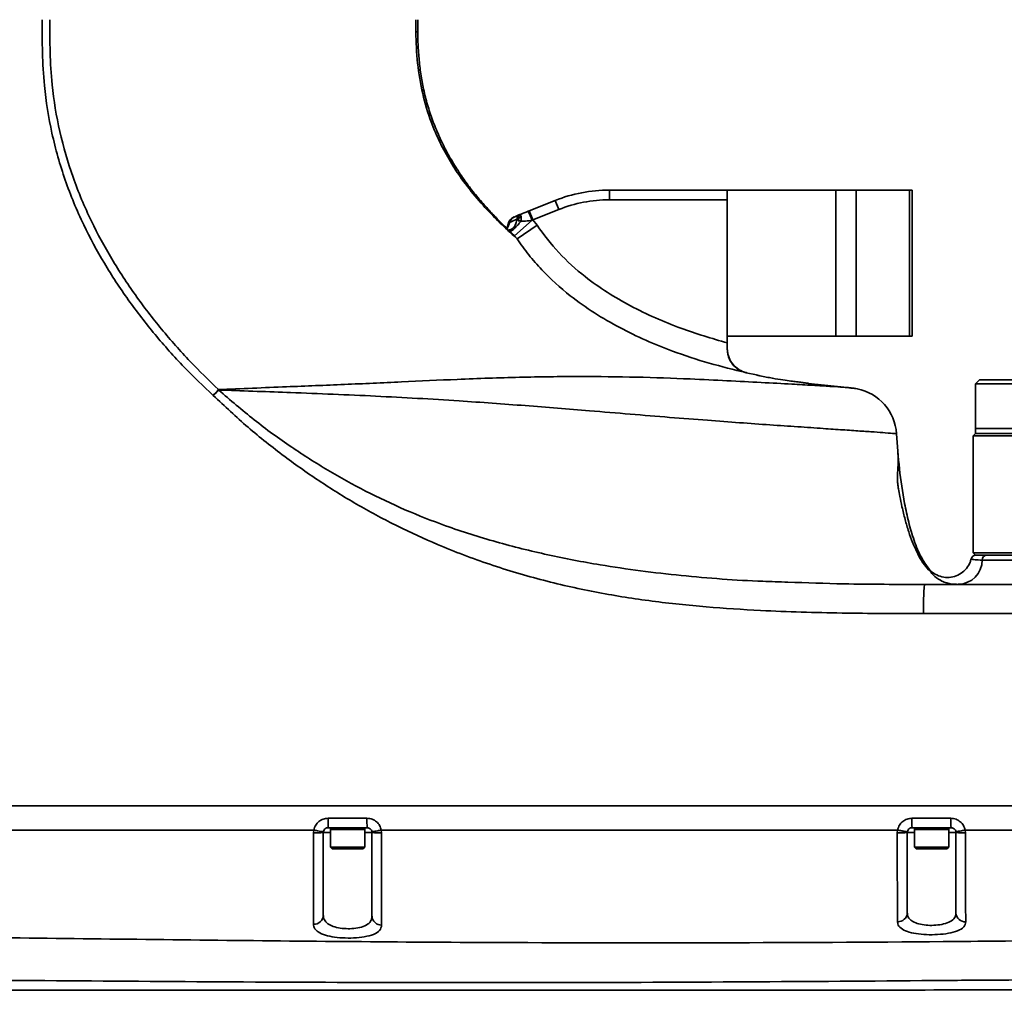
# Model space of a CAD drawing. Header units: millimetres. Extents: x -10540 to 6039, y -7467 to 6433.
# Tile 79 of 236: x -3216 to -3014, y -2253 to -2054. Entities that reach past the tile are written whole.
import ezdxf

# ---------------------------------------------------------------- set-up
doc = ezdxf.new("R2010")
doc.units = ezdxf.units.MM
doc.header["$LTSCALE"] = 8

msp = doc.modelspace()

# ---------------------------------------------------------------- linework, layer by layer
at = {"linetype": 'Continuous', "lineweight": 35}
for p, q in [((-3134.82, -2056.16), (-3134.82, -2053.67)), ((-3134.41, -2056.16), (-3134.42, -2053.67)), ((-3134.82, -2056.16), (-3134.43, -2056.16)), ((-3095.05, -2090.67), (-3095.05, -2088.67)), ((-3095.05, -2088.67), (-3070.83, -2088.67)), ((-3070.83, -2118.67), (-3070.83, -2088.67)), ((-3048.49, -2088.67), (-3070.83, -2088.67)), ((-3048.49, -2118.67), (-3048.49, -2088.67)), ((-3048.49, -2088.67), (-3044.31, -2088.67)), ((-3044.31, -2088.67), (-3044.31, -2118.67)), ((-3033.37, -2088.67), (-3044.31, -2088.67)), ((-3033.37, -2118.67), (-3033.37, -2088.67)), ((-3033.37, -2088.67), (-3032.83, -2088.67)), ((-3032.83, -2088.67), (-3032.83, -2118.67)), ((-3111.51, -2092.94), (-3106.19, -2090.81)), ((-3105.45, -2092.67), (-3106.19, -2090.81)), ((-3070.83, -2090.67), (-3095.05, -2090.67)), ((-3070.83, -2120.07), (-3070.83, -2090.67)), ((-3111.74, -2093.03), (-3111.51, -2092.94)), ((-3110.77, -2094.8), (-3111.51, -2092.94)), ((-3105.45, -2092.67), (-3110.77, -2094.8)), ((-3115.84, -2095.65), (-3115.99, -2096.24)), ((-3115.84, -2095.65), (-3115.86, -2095.72)), ((-3115.6, -2095.38), (-3115.84, -2095.65)), ((-3110.95, -2094.85), (-3114.56, -2098.04)), ((-3109.92, -2095.91), (-3114.03, -2098.66)), ((-3110.77, -2094.8), (-3110.95, -2094.85)), ((-3110.77, -2094.8), (-3109.92, -2095.91)), ((-3116.01, -2096.24), (-3116.07, -2096.43)), ((-3115.83, -2096.96), (-3115.55, -2096.85)), ((-3114.03, -2098.66), (-3114.56, -2098.04)), ((-3048.49, -2118.67), (-3070.83, -2118.67)), ((-3070.83, -2120.07), (-3070.83, -2121.22)), ((-3044.31, -2118.67), (-3048.49, -2118.67)), ((-3033.37, -2118.67), (-3044.31, -2118.67)), ((-3032.83, -2118.67), (-3033.37, -2118.67)), ((-3064.8, -2126.61), (-3066.93, -2126.22)), ((-3019.03, -2127.67), (-3019.83, -2128.47)), ((-3019.03, -2127.67), (-3011.83, -2127.67)), ((-3175.38, -2129.66), (-3175.33, -2129.75)), ((-3046.18, -2129.25), (-3052.82, -2128.55)), ((-3045.35, -2129.34), (-3044.1, -2129.51)), ((-3019.83, -2128.47), (-3019.83, -2137.67)), ((-3012.06, -2128.47), (-3019.83, -2128.47)), ((-3176.44, -2130.9), (-3176.49, -2130.86)), ((-3019.83, -2137.67), (-3019.83, -2138.67)), ((-3012.06, -2137.67), (-3019.83, -2137.67)), ((-3019.83, -2138.67), (-3020.33, -2139.17)), ((-3020.33, -2139.17), (-3020.33, -2163.17)), ((-3020.33, -2139.17), (-2801.83, -2139.17)), ((-2801.83, -2138.67), (-3019.83, -2138.67)), ((-3020.33, -2163.17), (-3019.83, -2163.67)), ((-3020.33, -2163.17), (-2799.33, -2163.17)), ((-3019.83, -2163.67), (-2799.83, -2163.67)), ((-3018.45, -2164.67), (-2962.42, -2164.67)), ((-2964.8, -2169.67), (-3030.28, -2169.67)), ((-3155.85, -2220.72), (-3155.8, -2220.17)), ((-3153.81, -2220.48), (-3153.83, -2220.67)), ((-3152.33, -2220.67), (-3153.83, -2220.67)), ((-3144.83, -2219.67), (-3152.83, -2219.67)), ((-3152.33, -2219.67), (-3152.33, -2220.02)), ((-3152.33, -2220.02), (-3152.33, -2223.67)), ((-3152.33, -2220.02), (-3145.33, -2220.02)), ((-3145.33, -2220.02), (-3145.33, -2219.67)), ((-3145.33, -2223.67), (-3145.33, -2220.02)), ((-3143.83, -2220.67), (-3145.33, -2220.67)), ((-3143.83, -2220.67), (-3143.84, -2220.48)), ((-3141.91, -2220.17), (-3141.86, -2220.72)), ((-3035.9, -2220.72), (-3035.84, -2220.17)), ((-3033.81, -2220.48), (-3033.83, -2220.67)), ((-3032.33, -2220.67), (-3033.83, -2220.67)), ((-3024.83, -2219.67), (-3032.83, -2219.67)), ((-3032.33, -2219.67), (-3032.33, -2220.02)), ((-3032.33, -2220.02), (-3032.33, -2223.67)), ((-3032.33, -2220.02), (-3025.33, -2220.02)), ((-3025.33, -2220.02), (-3025.33, -2219.67)), ((-3025.33, -2223.67), (-3025.33, -2220.02)), ((-3023.83, -2220.67), (-3025.33, -2220.67)), ((-3023.83, -2220.67), (-3023.84, -2220.48)), ((-3021.95, -2220.17), (-3021.9, -2220.72)), ((-3152.33, -2223.67), (-3151.98, -2224.02)), ((-3152.33, -2223.67), (-3145.33, -2223.67)), ((-3145.68, -2224.02), (-3151.98, -2224.02)), ((-3145.68, -2224.02), (-3145.33, -2223.67)), ((-3032.33, -2223.67), (-3031.98, -2224.02)), ((-3032.33, -2223.67), (-3025.33, -2223.67)), ((-3025.68, -2224.02), (-3031.98, -2224.02)), ((-3025.68, -2224.02), (-3025.33, -2223.67))]:
    msp.add_line(p, q, dxfattribs=at)
at = {"linetype": 'Continuous', "lineweight": 35, "flags": 128}
msp.add_lwpolyline([(-3115.6, -2095.38), (-3115.82, -2096.12), (-3116.04, -2096.58)], dxfattribs=at)
at = {"linetype": 'Continuous', "lineweight": 35}
for centre, radius, start, end in [((-3095.05, -2118.67), 30, 90, 111.8014), ((-3095.05, -2118.67), 28, 90, 111.8014), ((-3125.98, -2100.33), 16, 20.0454, 27.1349), ((-3113.9, -2096.05), 2, 111.8028, 170.6339), ((-3113.89, -2096.04), 1.99, 111.8221, 168.6166), ((-3113.81, -2095.85), 1.84, 112.2714, 165.4137), ((-2601.96, -2660.39), 781.34, 137.21366, 137.33381), ((-2601.33, -2687.51), 800.35, 135.82215, 135.93649), ((-3047.54, -2147.89), 18.71, 79.3924, 87.1827), ((-3046.04, -2139.32), 10, 3.3939, 78.8359), ((-3023.41, -2164.71), 4.95, 270.5594, 0.5487), ((-3019.74, -2164.67), 1, 90, 166.3644), ((-3017.46, -2164.66), 0.991, 90.5594, 180.5487), ((-2988.6, -2174.17), 41.92, 173.8353, 182.0478), ((-3118.99, -2218.2), 33.87, 179.1905, 182.4863), ((-3113.99, -2218.2), 30.87, 179.112, 182.7278), ((-3019.25, -2218.2), 13.66, 177.9945, 186.1784), ((-3011.81, -2218.2), 13.1, 177.9095, 186.4424), ((-3155.34, -2202.22), 18.5, 268.4173, 274.7006), ((-3142.34, -2202.93), 17.79, 265.2247, 271.566), ((-3035.37, -2201.79), 18.94, 268.3995, 274.666), ((-3022.37, -2203.58), 17.14, 265.1284, 271.5677), ((-3035.74, -2237.07), 1.91, 267.1766, 357.0073), ((-3021.91, -2237.1), 1.92, 182.7313, 272.4708), ((-3155.73, -2237.58), 1.91, 266.5235, 356.8128), ((-3141.92, -2237.76), 1.91, 182.9867, 272.1625)]:
    msp.add_arc(centre, radius, start, end, dxfattribs=at)
for points, knots in [([(-3176.49, -2130.86), (-3178.49, -2128.94), (-3182.66, -2124.96), (-3188.49, -2118.4), (-3194, -2111.29), (-3198.93, -2103.77), (-3203.36, -2095.58), (-3207.05, -2086.66), (-3209.77, -2077.05), (-3211.18, -2068.24), (-3211.6, -2060.43), (-3211.62, -2055.92), (-3211.63, -2053.67)], [0, 0, 0, 0, 0.094896, 0.19728, 0.29997, 0.402558, 0.504804, 0.618352, 0.732267, 0.84576, 0.922858, 1, 1, 1, 1]), ([(-3210.05, -2053.67), (-3210.04, -2055.89), (-3210.03, -2060.35), (-3209.59, -2068.05), (-3208.15, -2076.69), (-3205.42, -2086.09), (-3201.76, -2094.83), (-3197.39, -2102.88), (-3192.54, -2110.29), (-3187.14, -2117.3), (-3181.42, -2123.79), (-3177.34, -2127.75), (-3175.38, -2129.66)], [0, 0, 0, 0, 0.07751, 0.154971, 0.268005, 0.381474, 0.494601, 0.59692, 0.699563, 0.802302, 0.904753, 1, 1, 1, 1]), ([(-3134.43, -2056.16), (-3134.43, -2055.58), (-3134.43, -2054.75), (-3134.43, -2053.92), (-3134.43, -2053.67)], [0, 0, 0, 0, 0.699238, 1, 1, 1, 1]), ([(-3114.03, -2098.66), (-3114.67, -2098.08), (-3116.2, -2096.71), (-3119.01, -2093.99), (-3122.22, -2090.5), (-3125.19, -2086.75), (-3127.76, -2082.87), (-3129.89, -2078.98), (-3131.9, -2074.36), (-3133.52, -2068.91), (-3134.61, -2062.64), (-3134.75, -2058.32), (-3134.82, -2056.16)], [0, 0, 0, 0, 0.081642, 0.193693, 0.3061, 0.418159, 0.504137, 0.590307, 0.676128, 0.783937, 0.891703, 1, 1, 1, 1]), ([(-3114.97, -2097.63), (-3115.23, -2097.39), (-3115.99, -2096.68), (-3117.44, -2095.27), (-3119.29, -2093.36), (-3121.29, -2091.15), (-3123.3, -2088.73), (-3125.25, -2086.09), (-3127.08, -2083.27), (-3128.78, -2080.25), (-3130.27, -2077.14), (-3131.54, -2073.98), (-3132.56, -2070.8), (-3133.33, -2067.62), (-3133.88, -2064.42), (-3134.23, -2061.18), (-3134.4, -2058.42), (-3134.4, -2056.73), (-3134.4, -2056.16)], [0, 0, 0, 0, 0.034301, 0.101924, 0.17251, 0.246371, 0.323235, 0.393477, 0.467848, 0.539702, 0.608557, 0.674206, 0.736783, 0.796681, 0.854211, 0.911304, 0.969859, 1, 1, 1, 1]), ([(-3114.51, -2094.14), (-3114.41, -2094.1), (-3114.21, -2094.02), (-3113.83, -2093.87), (-3113.63, -2093.79)], [0, 0, 0, 0, 0.4827558, 1, 1, 1, 1]), ([(-3113.69, -2094.51), (-3113.69, -2094.41), (-3113.68, -2094.2), (-3113.59, -2093.94), (-3113.44, -2093.74), (-3113.35, -2093.68), (-3113.31, -2093.66)], [0, 0, 0, 0, 0.241026, 0.495599, 0.757504, 1, 1, 1, 1]), ([(-3113.46, -2093.72), (-3113.46, -2093.72), (-3113.41, -2093.7), (-3113.36, -2093.68), (-3113.31, -2093.66)], [0, 0, 0, 0, 0.00735, 1, 1, 1, 1]), ([(-3113.31, -2093.66), (-3113.31, -2093.66), (-3112.79, -2093.45), (-3112.27, -2093.24), (-3111.74, -2093.03)], [0, 0, 0, 0, 0.0001389, 1, 1, 1, 1]), ([(-3113.21, -2094.16), (-3113.25, -2094.03), (-3113.31, -2093.82), (-3113.28, -2093.67), (-3113.3, -2093.66), (-3113.31, -2093.66)], [0, 0, 0, 0, 0.5036211, 0.7422083, 1, 1, 1, 1]), ([(-3115.89, -2095.72), (-3115.91, -2095.86), (-3115.93, -2096.07), (-3116, -2096.23), (-3116.02, -2096.28)], [0, 0, 0, 0, 0.6671238, 1, 1, 1, 1]), ([(-3114.04, -2094.64), (-3114.48, -2094.82), (-3115.13, -2095.09), (-3115.48, -2095.31), (-3115.6, -2095.38)], [0, 0, 0, 0, 0.685647, 1, 1, 1, 1]), ([(-3114.04, -2094.64), (-3114.1, -2094.94), (-3114.27, -2095.75), (-3114.79, -2096.62), (-3115.38, -2096.8), (-3115.58, -2096.86)], [0, 0, 0, 0, 0.275479, 0.745583, 1, 1, 1, 1]), ([(-3113.23, -2095.06), (-3113.38, -2095.24), (-3113.73, -2095.69), (-3114.26, -2096.28), (-3114.77, -2096.78), (-3115.19, -2097.11), (-3115.36, -2097.16), (-3115.45, -2097.18)], [0, 0, 0, 0, 0.150889, 0.363171, 0.575452, 0.787733, 1, 1, 1, 1]), ([(-3113.69, -2094.51), (-3113.75, -2094.53), (-3113.87, -2094.57), (-3113.98, -2094.61), (-3114.04, -2094.64), (-3114.04, -2094.64)], [0, 0, 0, 0, 0.482719, 0.999869, 1, 1, 1, 1]), ([(-3113.78, -2094.98), (-3113.75, -2094.89), (-3113.7, -2094.77), (-3113.67, -2094.6), (-3113.69, -2094.54), (-3113.69, -2094.51)], [0, 0, 0, 0, 0.539344, 0.782684, 1, 1, 1, 1]), ([(-3113.23, -2095.06), (-3113.25, -2095.05), (-3113.31, -2095.02), (-3113.41, -2095), (-3113.57, -2094.98), (-3113.7, -2094.98), (-3113.78, -2094.98)], [0, 0, 0, 0, 0.1244066, 0.2495092, 0.4995854, 1, 1, 1, 1]), ([(-3113.69, -2094.51), (-3113.62, -2094.45), (-3113.51, -2094.35), (-3113.35, -2094.23), (-3113.26, -2094.19), (-3113.21, -2094.16)], [0, 0, 0, 0, 0.504598, 0.753181, 1, 1, 1, 1]), ([(-3113.23, -2095.06), (-3113.19, -2094.9), (-3113.11, -2094.57), (-3113.18, -2094.3), (-3113.21, -2094.16)], [0, 0, 0, 0, 0.473347, 1, 1, 1, 1]), ([(-3110.95, -2094.85), (-3111.4, -2094.93), (-3112.11, -2095.06), (-3112.87, -2095.1), (-3113.18, -2095.06), (-3113.23, -2095.06)], [0, 0, 0, 0, 0.594564, 0.940384, 1, 1, 1, 1]), ([(-3109.92, -2095.91), (-3108.49, -2097.83), (-3105.59, -2101.72), (-3100.55, -2106.17), (-3095.54, -2109.72), (-3090.71, -2112.53), (-3085.63, -2114.98), (-3079.04, -2117.66), (-3074.02, -2119.13), (-3070.83, -2120.07)], [0, 0, 0, 0, 0.15261, 0.309273, 0.427162, 0.545097, 0.66613, 0.78719, 1, 1, 1, 1]), ([(-3114.56, -2098.04), (-3114.61, -2097.99), (-3114.75, -2097.85), (-3114.9, -2097.72), (-3114.99, -2097.64)], [0, 0, 0, 0, 0.409049, 1, 1, 1, 1]), ([(-3066.93, -2126.18), (-3069.48, -2125.56), (-3074.6, -2124.31), (-3081.48, -2122.04), (-3087.6, -2119.58), (-3092.98, -2116.98), (-3098.19, -2113.96), (-3103.66, -2110.09), (-3108.14, -2106.03), (-3111.68, -2102), (-3113.25, -2099.78), (-3114.03, -2098.66)], [0, 0, 0, 0, 0.141105, 0.282801, 0.38892, 0.495018, 0.603564, 0.712069, 0.85423, 0.927119, 1, 1, 1, 1]), ([(-3070.83, -2121.22), (-3070.78, -2121.73), (-3070.67, -2122.87), (-3069.81, -2124.43), (-3068.52, -2125.6), (-3067.43, -2126.05), (-3066.93, -2126.18), (-3066.93, -2126.18)], [0, 0, 0, 0, 0.19073, 0.422983, 0.741108, 0.998276, 1, 1, 1, 1]), ([(-3066.94, -2126.12), (-3066.94, -2126.11), (-3066.94, -2126.05), (-3066.93, -2126.12), (-3066.93, -2126.18)], [0, 0, 0, 0, 0.177038, 1, 1, 1, 1]), ([(-3175.38, -2129.66), (-3170.7, -2129.46), (-3162, -2129.11), (-3149.46, -2128.61), (-3137.73, -2128.09), (-3125.68, -2127.51), (-3113.44, -2127.07), (-3101.14, -2126.94), (-3089.42, -2127.06), (-3079.34, -2127.41), (-3070.81, -2127.84), (-3063.78, -2128.2), (-3057.89, -2128.52), (-3053.25, -2128.78), (-3050.47, -2128.94), (-3049.47, -2129.01), (-3049.34, -2129.02)], [0, 0, 0, 0, 0.09185, 0.170791, 0.249769, 0.328662, 0.419397, 0.510421, 0.601463, 0.692224, 0.758246, 0.824337, 0.890265, 0.941537, 0.992904, 1, 1, 1, 1]), ([(-3052.84, -2128.63), (-3052.84, -2128.62), (-3052.84, -2128.62), (-3053.01, -2128.56), (-3053.42, -2128.49), (-3053.92, -2128.42), (-3054.41, -2128.35), (-3054.68, -2128.31), (-3054.91, -2128.28), (-3055.02, -2128.27), (-3055.09, -2128.25), (-3055.17, -2128.24), (-3055.27, -2128.23), (-3055.46, -2128.2), (-3055.69, -2128.17), (-3056.06, -2128.12), (-3056.65, -2128.05), (-3057.69, -2127.91), (-3059.31, -2127.7), (-3061.51, -2127.33), (-3063.45, -2126.97), (-3064.59, -2126.72), (-3064.82, -2126.67)], [0, 0, 0, 0, 0.050532, 0.152275, 0.255741, 0.342927, 0.374807, 0.396461, 0.403473, 0.406285, 0.408903, 0.411631, 0.41476, 0.422835, 0.4509, 0.491232, 0.571338, 0.673363, 0.775387, 0.874235, 0.974919, 1, 1, 1, 1]), ([(-3036.06, -2138.72), (-3036.07, -2138.72), (-3036.09, -2138.71), (-3036.62, -2138.67), (-3038.12, -2138.55), (-3040.55, -2138.37), (-3043.52, -2138.17), (-3047.03, -2137.93), (-3051.29, -2137.64), (-3056.28, -2137.3), (-3062.05, -2136.91), (-3068.25, -2136.47), (-3075.13, -2135.95), (-3082.63, -2135.37), (-3090.74, -2134.71), (-3100.59, -2133.89), (-3112.29, -2132.94), (-3126.96, -2131.87), (-3143.05, -2130.97), (-3154.96, -2130.47), (-3165.73, -2130.07), (-3170.66, -2129.91), (-3175.33, -2129.75)], [0, 0, 0, 0, 0.020687, 0.04135, 0.083728, 0.120003, 0.156294, 0.193807, 0.231329, 0.275787, 0.320254, 0.365643, 0.411038, 0.462441, 0.513897, 0.56532, 0.644305, 0.723306, 0.820732, 0.918509, 0.922754, 1, 1, 1, 1]), ([(-3175.33, -2129.75), (-3172.93, -2131.82), (-3168.12, -2135.97), (-3160.58, -2141.42), (-3152.93, -2146.3), (-3145.15, -2150.6), (-3137.09, -2154.42), (-3128.13, -2157.97), (-3118.32, -2161.06), (-3107.71, -2163.68), (-3095.05, -2166.12), (-3080.3, -2167.99), (-3067.41, -2168.96), (-3060.1, -2169.16), (-3058.39, -2169.21)], [0, 0, 0, 0, 0.075289, 0.150927, 0.22087, 0.290811, 0.361881, 0.432946, 0.519564, 0.606294, 0.692976, 0.826177, 0.959432, 1, 1, 1, 1]), ([(-3049.34, -2129.02), (-3048.51, -2129.07), (-3046.91, -2129.17), (-3045.59, -2129.3), (-3045.43, -2129.33), (-3045.35, -2129.34)], [0, 0, 0, 0, 0.354803, 0.677367, 1, 1, 1, 1]), ([(-3030.5, -2175.67), (-3036.08, -2175.66), (-3047.24, -2175.65), (-3062.13, -2175.2), (-3075.15, -2174.36), (-3086.29, -2173.2), (-3097.45, -2171.46), (-3108.59, -2168.97), (-3119.64, -2165.69), (-3129.64, -2161.91), (-3138.59, -2157.8), (-3146.59, -2153.53), (-3154.34, -2148.75), (-3161.95, -2143.38), (-3169.39, -2137.49), (-3174.09, -2133.1), (-3176.44, -2130.9)], [0, 0, 0, 0, 0.106512, 0.213079, 0.284273, 0.355484, 0.426634, 0.499847, 0.573143, 0.646335, 0.703659, 0.760982, 0.819165, 0.87735, 0.938552, 1, 1, 1, 1]), ([(-3029.5, -2166.35), (-3029.98, -2165.65), (-3031.2, -2163.89), (-3032.49, -2160.66), (-3033.59, -2156.9), (-3034.64, -2151.99), (-3035.53, -2145.93), (-3035.88, -2141.13), (-3036.06, -2138.72)], [0, 0, 0, 0, 0.0876361, 0.2239718, 0.3604154, 0.4968809, 0.7484263, 1, 1, 1, 1]), ([(-3028.86, -2167.21), (-3029.05, -2167.05), (-3029.64, -2166.55), (-3030.65, -2165.27), (-3031.79, -2163.29), (-3032.74, -2161.15), (-3033.59, -2158.77), (-3034.3, -2156.33), (-3034.9, -2153.91), (-3035.34, -2151.8), (-3035.63, -2150.34), (-3035.77, -2149.3), (-3035.86, -2148.26), (-3035.85, -2146.93), (-3035.75, -2145.43), (-3035.67, -2143.89), (-3035.74, -2142.99), (-3035.78, -2142.49)], [0, 0, 0, 0, 0.032414, 0.096746, 0.164034, 0.24488, 0.31901, 0.401574, 0.485988, 0.553864, 0.604927, 0.627367, 0.651244, 0.707988, 0.782645, 0.879183, 1, 1, 1, 1]), ([(-3020.72, -2164.43), (-3020.78, -2164.66), (-3020.99, -2165.37), (-3021.64, -2166.45), (-3022.75, -2167.47), (-3024.11, -2168.11), (-3025.61, -2168.33), (-3027.1, -2168.09), (-3028.48, -2167.44), (-3029.16, -2166.71), (-3029.5, -2166.35)], [0, 0, 0, 0, 0.0645272, 0.1981661, 0.3318051, 0.4654441, 0.5990831, 0.732722, 0.866361, 1, 1, 1, 1]), ([(-3018.45, -2164.67), (-3018.99, -2164.67), (-3019.96, -2164.67), (-3020.61, -2164.46), (-3020.69, -2164.44), (-3020.72, -2164.43)], [0, 0, 0, 0, 0.440768, 0.803365, 1, 1, 1, 1]), ([(-3023.36, -2169.67), (-3023.87, -2169.66), (-3024.65, -2169.66), (-3025.98, -2169.35), (-3027.16, -2168.84), (-3028.64, -2167.71), (-3029.4, -2166.51), (-3029.5, -2166.35), (-3029.5, -2166.35), (-3029.5, -2166.35)], [0, 0, 0, 0, 0.239526, 0.361497, 0.483188, 0.656197, 0.832851, 0.999997, 1, 1, 1, 1]), ([(-3058.39, -2169.21), (-3054.56, -2169.35), (-3045.2, -2169.69), (-3035.83, -2169.68), (-3030.28, -2169.67)], [0, 0, 0, 0, 0.408613, 1, 1, 1, 1]), ([(-2921.97, -2175.67), (-2926.67, -2175.67), (-2951.16, -2175.67), (-2987.33, -2175.67), (-3018.82, -2175.67), (-3030.5, -2175.67)], [0, 0, 0, 0, 0.129899, 0.677172, 1, 1, 1, 1]), ([(-2911.75, -2215.17), (-2914.64, -2215.17), (-2920.42, -2215.17), (-2929.3, -2215.17), (-2938.13, -2215.17), (-2946.98, -2215.17), (-2955.63, -2215.17), (-2965.98, -2215.17), (-2977.96, -2215.17), (-2991.56, -2215.17), (-3012.89, -2215.17), (-3042.04, -2215.17), (-3081.32, -2215.17), (-3122.95, -2215.17), (-3166.83, -2215.17), (-3205.41, -2215.17), (-3238.68, -2215.17), (-3266.7, -2215.17), (-3294.83, -2215.17), (-3322.81, -2215.17), (-3350.7, -2215.17), (-3376.39, -2215.17), (-3400.28, -2215.17), (-3422.33, -2215.17), (-3444.68, -2215.17), (-3466.9, -2215.17), (-3488.57, -2215.17), (-3502.67, -2215.17), (-3509.56, -2215.17)], [0, 0, 0, 0, 0.014484, 0.029003, 0.044572, 0.058867, 0.073439, 0.08799, 0.110819, 0.133617, 0.156263, 0.217865, 0.27991, 0.353315, 0.426692, 0.5, 0.546788, 0.593549, 0.640509, 0.687871, 0.73389, 0.780389, 0.816785, 0.853763, 0.891038, 0.929048, 0.965368, 1, 1, 1, 1]), ([(-3509.56, -2215.17), (-3496.09, -2215.17), (-3469.16, -2215.17), (-3428.69, -2215.17), (-3388.19, -2215.17), (-3343.13, -2215.17), (-3293.51, -2215.17), (-3239.33, -2215.17), (-3183.28, -2215.17), (-3125.37, -2215.17), (-3065.58, -2215.17), (-3005.79, -2215.17), (-2957.93, -2215.17), (-2929.99, -2215.17), (-2921.97, -2215.17)], [0, 0, 0, 0, 0.0689223, 0.1378545, 0.2067932, 0.2757242, 0.367855, 0.4599896, 0.5521221, 0.6538187, 0.7555153, 0.8572598, 0.9590042, 1, 1, 1, 1]), ([(-3155.8, -2220.17), (-3155.69, -2219.81), (-3155.49, -2219.12), (-3154.76, -2218.34), (-3153.87, -2217.82), (-3153.19, -2217.75), (-3152.85, -2217.72)], [0, 0, 0, 0, 0.26943, 0.513026, 0.75652, 1, 1, 1, 1]), ([(-3152.85, -2217.72), (-3151.52, -2217.72), (-3148.86, -2217.72), (-3146.19, -2217.72), (-3144.86, -2217.72)], [0, 0, 0, 0, 0.500117, 1, 1, 1, 1]), ([(-3144.86, -2217.72), (-3144.48, -2217.76), (-3143.77, -2217.84), (-3142.87, -2218.41), (-3142.19, -2219.19), (-3142, -2219.84), (-3141.91, -2220.17)], [0, 0, 0, 0, 0.269457, 0.512901, 0.75644, 1, 1, 1, 1]), ([(-3035.84, -2220.17), (-3035.74, -2219.81), (-3035.53, -2219.12), (-3034.8, -2218.34), (-3033.91, -2217.82), (-3033.23, -2217.75), (-3032.9, -2217.72)], [0, 0, 0, 0, 0.268826, 0.512635, 0.756325, 1, 1, 1, 1]), ([(-3032.9, -2217.72), (-3031.56, -2217.72), (-3028.9, -2217.72), (-3026.23, -2217.72), (-3024.9, -2217.72)], [0, 0, 0, 0, 0.499862, 1, 1, 1, 1]), ([(-3024.9, -2217.72), (-3024.52, -2217.76), (-3023.81, -2217.84), (-3022.91, -2218.41), (-3022.24, -2219.19), (-3022.05, -2219.84), (-3021.95, -2220.17)], [0, 0, 0, 0, 0.270127, 0.513371, 0.756673, 1, 1, 1, 1]), ([(-3155.8, -2220.17), (-3159.56, -2220.17), (-3174.9, -2220.17), (-3201.9, -2220.17), (-3236.74, -2220.17), (-3271.41, -2220.17), (-3294.43, -2220.17), (-3305.85, -2220.17)], [0, 0, 0, 0, 0.075121, 0.306773, 0.539806, 0.771667, 1, 1, 1, 1]), ([(-3155.85, -2239.49), (-3155.85, -2238.89), (-3155.85, -2237.7), (-3155.85, -2235.6), (-3155.86, -2233.36), (-3155.86, -2231.14), (-3155.85, -2228.68), (-3155.85, -2226.08), (-3155.85, -2223.41), (-3155.85, -2221.62), (-3155.85, -2220.72)], [0, 0, 0, 0, 0.163139, 0.325877, 0.437883, 0.549759, 0.661625, 0.773657, 0.88675, 1, 1, 1, 1]), ([(-3153.83, -2220.67), (-3153.83, -2222.37), (-3153.83, -2224.85), (-3153.83, -2228.02), (-3153.83, -2230.18), (-3153.83, -2232.13), (-3153.83, -2234.13), (-3153.83, -2236.04), (-3153.83, -2237.14), (-3153.83, -2237.69)], [0, 0, 0, 0, 0.2356252, 0.3440386, 0.4522699, 0.5602477, 0.6683699, 0.8339645, 1, 1, 1, 1]), ([(-3152.83, -2219.67), (-3152.94, -2219.68), (-3153.16, -2219.7), (-3153.46, -2219.87), (-3153.7, -2220.13), (-3153.77, -2220.36), (-3153.81, -2220.48)], [0, 0, 0, 0, 0.243194, 0.48666, 0.7304, 1, 1, 1, 1]), ([(-3143.84, -2220.48), (-3143.87, -2220.37), (-3143.94, -2220.16), (-3144.16, -2219.9), (-3144.46, -2219.71), (-3144.7, -2219.68), (-3144.83, -2219.67)], [0, 0, 0, 0, 0.243722, 0.48721, 0.730534, 1, 1, 1, 1]), ([(-3143.83, -2237.86), (-3143.83, -2237.04), (-3143.83, -2235.86), (-3143.83, -2233.73), (-3143.83, -2232.01), (-3143.83, -2230.02), (-3143.83, -2227.45), (-3143.83, -2224.28), (-3143.83, -2221.88), (-3143.83, -2220.67)], [0, 0, 0, 0, 0.243014, 0.348642, 0.456237, 0.561715, 0.670665, 0.833352, 1, 1, 1, 1]), ([(-3035.84, -2220.17), (-3042.38, -2220.17), (-3055.77, -2220.17), (-3076.27, -2220.17), (-3097.57, -2220.17), (-3119.54, -2220.17), (-3134.39, -2220.17), (-3141.91, -2220.17)], [0, 0, 0, 0, 0.1850316, 0.3787317, 0.5799244, 0.7874171, 1, 1, 1, 1]), ([(-3141.86, -2220.72), (-3141.86, -2222.01), (-3141.86, -2224.6), (-3141.86, -2228.05), (-3141.86, -2230.92), (-3141.86, -2233.19), (-3141.85, -2235.15), (-3141.85, -2237.5), (-3141.85, -2238.79), (-3141.85, -2239.67)], [0, 0, 0, 0, 0.161269, 0.32175, 0.433873, 0.545968, 0.654461, 0.763093, 1, 1, 1, 1]), ([(-3035.83, -2238.98), (-3035.83, -2238.42), (-3035.84, -2237.28), (-3035.85, -2235.26), (-3035.87, -2233.12), (-3035.88, -2230.99), (-3035.89, -2228.62), (-3035.89, -2226.08), (-3035.9, -2223.43), (-3035.9, -2221.62), (-3035.9, -2220.72)], [0, 0, 0, 0, 0.162685, 0.324967, 0.435515, 0.54593, 0.656644, 0.767516, 0.883666, 1, 1, 1, 1]), ([(-3033.83, -2220.67), (-3033.83, -2221.52), (-3033.83, -2223.21), (-3033.83, -2225.66), (-3033.83, -2227.94), (-3033.83, -2230.01), (-3033.83, -2231.86), (-3033.83, -2233.77), (-3033.83, -2235.6), (-3033.83, -2236.65), (-3033.83, -2237.17)], [0, 0, 0, 0, 0.121123, 0.242044, 0.348971, 0.455724, 0.562157, 0.668738, 0.834146, 1, 1, 1, 1]), ([(-3032.83, -2219.67), (-3032.94, -2219.68), (-3033.16, -2219.7), (-3033.46, -2219.87), (-3033.7, -2220.13), (-3033.77, -2220.36), (-3033.81, -2220.48)], [0, 0, 0, 0, 0.243606, 0.487541, 0.731515, 1, 1, 1, 1]), ([(-3023.84, -2220.48), (-3023.87, -2220.37), (-3023.94, -2220.16), (-3024.16, -2219.9), (-3024.46, -2219.71), (-3024.7, -2219.68), (-3024.83, -2219.67)], [0, 0, 0, 0, 0.243005, 0.485939, 0.729162, 1, 1, 1, 1]), ([(-3023.83, -2237.19), (-3023.83, -2236.74), (-3023.83, -2235.84), (-3023.83, -2234.29), (-3023.83, -2232.66), (-3023.83, -2231.01), (-3023.83, -2229.13), (-3023.83, -2226.76), (-3023.83, -2223.9), (-3023.83, -2221.74), (-3023.83, -2220.67)], [0, 0, 0, 0, 0.146728, 0.293225, 0.394453, 0.495537, 0.597088, 0.69869, 0.849008, 1, 1, 1, 1]), ([(-2935.88, -2220.17), (-2937.82, -2220.17), (-2943.2, -2220.17), (-2952.47, -2220.17), (-2964.09, -2220.17), (-2976.94, -2220.17), (-2990.97, -2220.17), (-3006.1, -2220.17), (-3016.55, -2220.17), (-3021.95, -2220.17)], [0, 0, 0, 0, 0.067466, 0.187759, 0.323019, 0.472612, 0.635842, 0.811945, 1, 1, 1, 1]), ([(-3021.9, -2220.72), (-3021.9, -2221.88), (-3021.9, -2224.2), (-3021.9, -2227.34), (-3021.89, -2230.01), (-3021.87, -2232.17), (-3021.86, -2234.06), (-3021.85, -2235.87), (-3021.84, -2237.57), (-3021.83, -2238.53), (-3021.83, -2239.02)], [0, 0, 0, 0, 0.147293, 0.293977, 0.400661, 0.507298, 0.610911, 0.714655, 0.857223, 1, 1, 1, 1]), ([(-3033.83, -2237.17), (-3033.82, -2237.31), (-3033.79, -2237.78), (-3033.42, -2238.47), (-3032.49, -2239.12), (-3031.17, -2239.55), (-3029.6, -2239.75), (-3027.92, -2239.73), (-3026.29, -2239.48), (-3024.92, -2238.97), (-3023.99, -2238.21), (-3023.88, -2237.54), (-3023.83, -2237.19)], [0, 0, 0, 0, 0.045446, 0.15595, 0.259163, 0.357983, 0.45509, 0.55308, 0.654737, 0.763271, 0.880355, 1, 1, 1, 1]), ([(-3141.85, -2239.67), (-3141.92, -2240.05), (-3142.08, -2240.8), (-3143.37, -2241.6), (-3145.29, -2242.12), (-3147.56, -2242.35), (-3149.9, -2242.34), (-3152.09, -2242.1), (-3153.94, -2241.63), (-3155.26, -2240.91), (-3155.8, -2240.16), (-3155.84, -2239.64), (-3155.85, -2239.49)], [0, 0, 0, 0, 0.118813, 0.235924, 0.344134, 0.445394, 0.543269, 0.640604, 0.739838, 0.843329, 0.953552, 1, 1, 1, 1]), ([(-3153.83, -2237.69), (-3153.82, -2237.83), (-3153.79, -2238.32), (-3153.41, -2239.04), (-3152.47, -2239.73), (-3151.15, -2240.19), (-3149.58, -2240.42), (-3147.91, -2240.43), (-3146.28, -2240.21), (-3144.91, -2239.71), (-3143.99, -2238.93), (-3143.88, -2238.22), (-3143.83, -2237.86)], [0, 0, 0, 0, 0.047244, 0.158621, 0.262291, 0.361053, 0.457552, 0.554449, 0.654794, 0.762427, 0.879761, 1, 1, 1, 1]), ([(-3021.83, -2239.02), (-3021.9, -2239.38), (-3022.06, -2240.09), (-3023.35, -2240.87), (-3025.27, -2241.39), (-3027.55, -2241.65), (-3029.9, -2241.67), (-3032.1, -2241.46), (-3033.94, -2241.02), (-3035.25, -2240.35), (-3035.78, -2239.62), (-3035.82, -2239.13), (-3035.83, -2238.98)], [0, 0, 0, 0, 0.118315, 0.234933, 0.343697, 0.446007, 0.544857, 0.642831, 0.742284, 0.845571, 0.955215, 1, 1, 1, 1]), ([(-2911.75, -2243.82), (-2915.18, -2243.7), (-2922.05, -2243.48), (-2932.82, -2243.15), (-2943.92, -2242.9), (-2955.31, -2242.72), (-2966.84, -2242.63), (-2978.44, -2242.61), (-2989.78, -2242.69), (-3004.83, -2242.87), (-3046.35, -2243.27), (-3103.97, -2243.46), (-3173.68, -2242.85), (-3252.41, -2241.83), (-3311.46, -2241.5), (-3350.83, -2241.27)], [0, 0, 0, 0, 0.025854, 0.051707, 0.077931, 0.104226, 0.130587, 0.156958, 0.183245, 0.207606, 0.259137, 0.465265, 0.598949, 0.732634, 1, 1, 1, 1]), ([(-2911.63, -2251.42), (-2916.09, -2251.39), (-2925.02, -2251.34), (-2939.2, -2251.16), (-2953, -2251), (-2966.33, -2250.9), (-2979.03, -2250.86), (-2991.9, -2250.86), (-3004.86, -2250.91), (-3017.85, -2250.98), (-3052.14, -2251.27), (-3107.72, -2251.6), (-3184.62, -2251.35), (-3265.65, -2250.6), (-3321.05, -2250.31), (-3350.83, -2250.15)], [0, 0, 0, 0, 0.035155, 0.07037, 0.105518, 0.134555, 0.163651, 0.192841, 0.222101, 0.251358, 0.280502, 0.453397, 0.62629, 0.799182, 1, 1, 1, 1]), ([(-3351.81, -2253.06), (-3340.19, -2253.07), (-3316.62, -2253.07), (-3280.9, -2253.07), (-3244.55, -2253.06), (-3209.49, -2253.06), (-3176.03, -2253.06), (-3144.42, -2253.07), (-3113.33, -2253.07), (-3082.97, -2253.07), (-3053.56, -2253.05), (-3027.19, -2253.01), (-3003.83, -2252.94), (-2983.42, -2252.84), (-2963.98, -2252.7), (-2945.57, -2252.51), (-2928.24, -2252.28), (-2917.05, -2252.05), (-2911.64, -2251.94)], [0, 0, 0, 0, 0.0792136, 0.1606183, 0.2434584, 0.3269334, 0.3995687, 0.4715451, 0.5423458, 0.6114709, 0.6784376, 0.7427838, 0.791243, 0.8376651, 0.8818775, 0.9237387, 0.9631459, 1, 1, 1, 1])]:
    msp.add_open_spline(points, degree=3, knots=knots, dxfattribs=at)
for points in [[(-3114.04, -2094.64), (-3114.02, -2094.53), (-3113.98, -2094.31), (-3113.85, -2094.04), (-3113.68, -2093.83), (-3113.53, -2093.76), (-3113.46, -2093.72)], [(-3066.93, -2126.22), (-3067.46, -2126.04), (-3068.54, -2125.69), (-3069.8, -2124.52), (-3070.66, -2123.03), (-3070.77, -2121.9), (-3070.83, -2121.34)], [(-3155.8, -2220.17), (-3155.54, -2220.21), (-3155.02, -2220.31), (-3154.37, -2220.42), (-3153.9, -2220.49), (-3153.84, -2220.48), (-3153.81, -2220.48)], [(-3143.84, -2220.48), (-3143.81, -2220.48), (-3143.75, -2220.48), (-3143.31, -2220.41), (-3142.67, -2220.31), (-3142.16, -2220.21), (-3141.91, -2220.17)], [(-3035.84, -2220.17), (-3035.71, -2220.19), (-3035.45, -2220.24), (-3035.07, -2220.31), (-3034.72, -2220.37), (-3034.4, -2220.42), (-3034.15, -2220.46), (-3033.96, -2220.48), (-3033.83, -2220.49), (-3033.82, -2220.48), (-3033.81, -2220.48)], [(-3023.84, -2220.48), (-3023.81, -2220.48), (-3023.76, -2220.48), (-3023.32, -2220.41), (-3022.7, -2220.3), (-3022.2, -2220.21), (-3021.95, -2220.17)]]:
    msp.add_open_spline(points, degree=3, dxfattribs=at)

doc.saveas('drawing.dxf')
